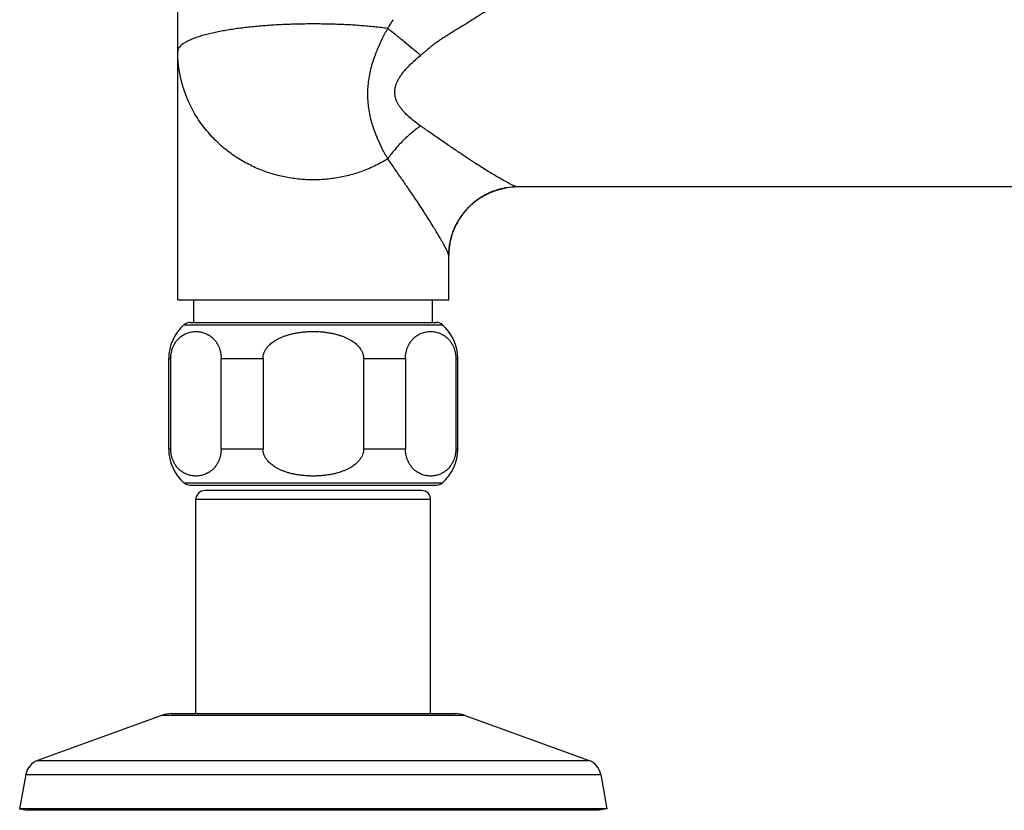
# Model space of a CAD drawing. Header units: millimetres. Extents: x 95 to 1084, y -153 to 904.
# Tile 17 of 27: x 133 to 242, y 451 to 539. Entities that reach past the tile are written whole.
import ezdxf

# ---------------------------------------------------------------- set-up
doc = ezdxf.new("R2010")
doc.units = ezdxf.units.MM
doc.header["$LTSCALE"] = 30.734
doc.layers.get('0').update_dxf_attribs({"linetype": 'CONTINUOUS'})

msp = doc.modelspace()

# ---------------------------------------------------------------- linework, layer by layer
at = {"color": 7, "linetype": 'CONTINUOUS'}
for p, q in [((150.39, 507.85), (150.39, 557.69)), ((185.48, 519.92), (185.51, 519.94)), ((185.51, 519.94), (185.54, 519.95)), ((185.54, 519.95), (185.58, 519.96)), ((185.58, 519.96), (185.61, 519.97)), ((185.61, 519.97), (185.64, 519.98)), ((185.64, 519.98), (185.68, 519.99)), ((185.68, 519.99), (185.71, 520)), ((185.71, 520), (185.74, 520.01)), ((185.74, 520.01), (185.78, 520.02)), ((185.78, 520.02), (185.81, 520.03)), ((185.81, 520.03), (185.84, 520.04)), ((185.84, 520.04), (185.87, 520.05)), ((185.93, 520.07), (185.97, 520.08)), ((185.97, 520.08), (186.01, 520.09)), ((186.01, 520.09), (186.05, 520.1)), ((186.05, 520.1), (186.09, 520.11)), ((186.09, 520.11), (186.14, 520.12)), ((186.14, 520.12), (186.18, 520.13)), ((186.18, 520.13), (186.22, 520.14)), ((186.22, 520.14), (186.26, 520.15)), ((186.26, 520.15), (186.3, 520.16)), ((186.3, 520.16), (186.34, 520.17)), ((186.34, 520.17), (186.38, 520.18)), ((186.38, 520.18), (186.41, 520.19)), ((186.41, 520.19), (186.45, 520.2)), ((186.45, 520.2), (186.49, 520.2)), ((186.49, 520.2), (186.53, 520.21)), ((186.53, 520.21), (186.57, 520.22)), ((186.57, 520.22), (186.6, 520.23)), ((186.6, 520.23), (186.64, 520.23)), ((186.64, 520.23), (186.68, 520.24)), ((186.68, 520.24), (186.71, 520.25)), ((186.71, 520.25), (186.74, 520.25)), ((187.98, 520.35), (187.97, 520.35)), ((295.81, 520.35), (187.98, 520.35)), ((183.42, 518.82), (183.46, 518.85)), ((183.46, 518.85), (183.49, 518.87)), ((183.49, 518.87), (183.53, 518.9)), ((183.53, 518.9), (183.57, 518.93)), ((183.57, 518.93), (183.61, 518.96)), ((183.61, 518.96), (183.65, 518.98)), ((183.65, 518.98), (183.69, 519.01)), ((183.69, 519.01), (183.72, 519.04)), ((183.72, 519.04), (183.76, 519.06)), ((183.76, 519.06), (183.8, 519.09)), ((183.8, 519.09), (183.84, 519.11)), ((183.84, 519.11), (183.88, 519.14)), ((183.93, 519.17), (183.96, 519.19)), ((183.96, 519.19), (184, 519.22)), ((184, 519.22), (184.04, 519.24)), ((184.04, 519.24), (184.08, 519.26)), ((184.08, 519.26), (184.11, 519.29)), ((184.11, 519.29), (184.15, 519.31)), ((184.15, 519.31), (184.19, 519.33)), ((184.19, 519.33), (184.23, 519.35)), ((184.23, 519.35), (184.26, 519.37)), ((184.26, 519.37), (184.3, 519.39)), ((184.3, 519.39), (184.34, 519.41)), ((184.34, 519.41), (184.38, 519.43)), ((184.38, 519.43), (184.41, 519.45)), ((184.41, 519.45), (184.45, 519.47)), ((184.45, 519.47), (184.49, 519.49)), ((184.49, 519.49), (184.52, 519.51)), ((184.52, 519.51), (184.56, 519.53)), ((184.56, 519.53), (184.6, 519.55)), ((184.6, 519.55), (184.63, 519.57)), ((184.63, 519.57), (184.67, 519.59)), ((184.67, 519.59), (184.71, 519.6)), ((184.71, 519.6), (184.74, 519.62)), ((184.74, 519.62), (184.78, 519.64)), ((184.78, 519.64), (184.81, 519.65)), ((184.81, 519.65), (184.85, 519.67)), ((184.85, 519.67), (184.88, 519.69)), ((184.88, 519.69), (184.92, 519.7)), ((184.92, 519.7), (184.96, 519.72)), ((184.96, 519.72), (184.99, 519.73)), ((184.99, 519.73), (185.03, 519.75)), ((185.03, 519.75), (185.06, 519.76)), ((185.06, 519.76), (185.1, 519.78)), ((185.1, 519.78), (185.13, 519.79)), ((185.13, 519.79), (185.17, 519.81)), ((185.17, 519.81), (185.2, 519.82)), ((185.2, 519.82), (185.24, 519.83)), ((185.24, 519.83), (185.27, 519.85)), ((185.27, 519.85), (185.31, 519.86)), ((185.31, 519.86), (185.34, 519.87)), ((185.34, 519.87), (185.37, 519.89)), ((185.37, 519.89), (185.41, 519.9)), ((185.41, 519.9), (185.44, 519.91)), ((185.44, 519.91), (185.48, 519.92)), ((182.25, 517.73), (182.28, 517.76)), ((182.28, 517.76), (182.3, 517.79)), ((182.3, 517.79), (182.33, 517.81)), ((182.33, 517.81), (182.35, 517.84)), ((182.35, 517.84), (182.38, 517.87)), ((182.38, 517.87), (182.4, 517.9)), ((182.4, 517.9), (182.43, 517.92)), ((182.43, 517.92), (182.45, 517.95)), ((182.45, 517.95), (182.48, 517.98)), ((182.48, 517.98), (182.5, 518)), ((182.5, 518), (182.53, 518.03)), ((182.56, 518.07), (182.59, 518.09)), ((182.59, 518.09), (182.61, 518.12)), ((182.61, 518.12), (182.64, 518.14)), ((182.64, 518.14), (182.67, 518.17)), ((182.67, 518.17), (182.69, 518.19)), ((182.69, 518.19), (182.72, 518.22)), ((182.72, 518.22), (182.74, 518.24)), ((182.74, 518.24), (182.77, 518.27)), ((182.77, 518.27), (182.79, 518.29)), ((182.79, 518.29), (182.82, 518.31)), ((182.82, 518.31), (182.84, 518.34)), ((182.84, 518.34), (182.87, 518.36)), ((182.87, 518.36), (182.89, 518.38)), ((182.89, 518.38), (182.92, 518.41)), ((182.92, 518.41), (182.94, 518.43)), ((182.94, 518.43), (182.97, 518.45)), ((182.97, 518.45), (183, 518.47)), ((183, 518.47), (183.02, 518.5)), ((183.02, 518.5), (183.05, 518.52)), ((183.05, 518.52), (183.07, 518.54)), ((183.07, 518.54), (183.1, 518.56)), ((183.1, 518.56), (183.12, 518.58)), ((183.12, 518.58), (183.16, 518.62)), ((183.16, 518.62), (183.19, 518.64)), ((183.19, 518.64), (183.23, 518.67)), ((183.23, 518.67), (183.26, 518.7)), ((183.26, 518.7), (183.3, 518.73)), ((183.3, 518.73), (183.34, 518.76)), ((183.34, 518.76), (183.38, 518.79)), ((183.38, 518.79), (183.42, 518.82)), ((181.47, 516.65), (181.49, 516.69)), ((181.49, 516.69), (181.52, 516.72)), ((181.52, 516.72), (181.54, 516.76)), ((181.54, 516.76), (181.56, 516.8)), ((181.56, 516.8), (181.58, 516.83)), ((181.58, 516.83), (181.61, 516.87)), ((181.61, 516.87), (181.63, 516.9)), ((181.63, 516.9), (181.65, 516.94)), ((181.65, 516.94), (181.68, 516.97)), ((181.68, 516.97), (181.7, 517.01)), ((181.7, 517.01), (181.72, 517.04)), ((181.72, 517.04), (181.75, 517.08)), ((181.75, 517.08), (181.77, 517.11)), ((181.77, 517.11), (181.79, 517.14)), ((181.79, 517.14), (181.82, 517.18)), ((181.82, 517.18), (181.84, 517.21)), ((181.84, 517.21), (181.86, 517.24)), ((181.86, 517.24), (181.89, 517.27)), ((181.89, 517.27), (181.91, 517.31)), ((181.91, 517.31), (181.94, 517.34)), ((181.94, 517.34), (181.96, 517.37)), ((181.96, 517.37), (181.98, 517.4)), ((181.98, 517.4), (182.01, 517.43)), ((182.01, 517.43), (182.03, 517.46)), ((182.03, 517.46), (182.06, 517.49)), ((182.06, 517.49), (182.08, 517.52)), ((182.08, 517.52), (182.11, 517.55)), ((182.11, 517.55), (182.13, 517.58)), ((182.13, 517.58), (182.15, 517.61)), ((182.15, 517.61), (182.18, 517.64)), ((182.18, 517.64), (182.2, 517.67)), ((182.2, 517.67), (182.23, 517.7)), ((182.23, 517.7), (182.25, 517.73)), ((180.93, 515.56), (180.95, 515.6)), ((180.95, 515.6), (180.97, 515.65)), ((180.97, 515.65), (180.99, 515.69)), ((180.99, 515.69), (181, 515.74)), ((181, 515.74), (181.02, 515.78)), ((181.02, 515.78), (181.04, 515.82)), ((181.04, 515.82), (181.06, 515.87)), ((181.06, 515.87), (181.08, 515.91)), ((181.08, 515.91), (181.1, 515.95)), ((181.1, 515.95), (181.12, 516)), ((181.12, 516), (181.14, 516.04)), ((181.14, 516.04), (181.16, 516.08)), ((181.16, 516.08), (181.18, 516.12)), ((181.21, 516.18), (181.23, 516.22)), ((181.23, 516.22), (181.25, 516.26)), ((181.25, 516.26), (181.28, 516.3)), ((181.28, 516.3), (181.3, 516.34)), ((181.3, 516.34), (181.32, 516.38)), ((181.32, 516.38), (181.34, 516.42)), ((181.34, 516.42), (181.36, 516.46)), ((181.36, 516.46), (181.38, 516.5)), ((181.38, 516.5), (181.41, 516.54)), ((181.41, 516.54), (181.43, 516.58)), ((181.43, 516.58), (181.45, 516.61)), ((181.45, 516.61), (181.47, 516.65)), ((180.58, 514.44), (180.6, 514.49)), ((180.6, 514.49), (180.61, 514.55)), ((180.61, 514.55), (180.62, 514.6)), ((180.62, 514.6), (180.63, 514.65)), ((180.63, 514.65), (180.65, 514.7)), ((180.65, 514.7), (180.66, 514.75)), ((180.68, 514.83), (180.7, 514.88)), ((180.7, 514.88), (180.71, 514.93)), ((180.71, 514.93), (180.73, 514.98)), ((180.73, 514.98), (180.74, 515.03)), ((180.74, 515.03), (180.76, 515.08)), ((180.76, 515.08), (180.78, 515.13)), ((180.78, 515.13), (180.79, 515.18)), ((180.79, 515.18), (180.81, 515.23)), ((180.81, 515.23), (180.83, 515.28)), ((180.83, 515.28), (180.84, 515.32)), ((180.84, 515.32), (180.86, 515.37)), ((180.86, 515.37), (180.88, 515.42)), ((180.88, 515.42), (180.89, 515.46)), ((180.89, 515.46), (180.91, 515.51)), ((180.91, 515.51), (180.93, 515.56)), ((180.42, 513.43), (180.43, 513.49)), ((180.42, 513.37), (180.42, 513.43)), ((180.43, 513.49), (180.44, 513.55)), ((180.44, 513.61), (180.45, 513.67)), ((180.44, 513.55), (180.44, 513.61)), ((180.45, 513.67), (180.46, 513.73)), ((180.46, 513.79), (180.47, 513.85)), ((180.46, 513.73), (180.46, 513.79)), ((180.47, 513.85), (180.48, 513.91)), ((180.48, 513.91), (180.49, 513.97)), ((180.49, 513.97), (180.5, 514.02)), ((180.52, 514.11), (180.53, 514.16)), ((180.53, 514.16), (180.54, 514.22)), ((180.54, 514.22), (180.55, 514.27)), ((180.55, 514.27), (180.56, 514.33)), ((180.56, 514.33), (180.57, 514.38)), ((180.57, 514.38), (180.58, 514.44)), ((180.39, 512.87), (180.4, 512.94)), ((180.39, 512.81), (180.39, 512.87)), ((180.39, 507.85), (180.39, 512.81)), ((180.4, 513.12), (180.41, 513.19)), ((180.4, 513.06), (180.4, 513.12)), ((180.4, 513), (180.4, 513.06)), ((180.4, 512.94), (180.4, 513)), ((180.41, 513.31), (180.42, 513.37)), ((180.41, 513.25), (180.41, 513.31)), ((180.41, 513.19), (180.41, 513.25)), ((150.39, 507.85), (180.39, 507.85)), ((152.17, 505.35), (152.17, 507.85)), ((178.61, 505.35), (178.61, 507.85)), ((151.75, 505.35), (179.04, 505.35)), ((149.39, 491.35), (149.39, 501.35)), ((149.62, 491.35), (149.62, 501.35)), ((155.19, 491.35), (155.19, 501.35)), ((159.83, 501.35), (159.83, 491.35)), ((170.96, 501.35), (170.96, 491.35)), ((175.6, 501.35), (175.6, 491.35)), ((181.17, 501.35), (181.17, 491.35)), ((181.39, 491.35), (181.39, 501.35)), ((151.75, 487.35), (179.04, 487.35)), ((177.39, 486.75), (153.39, 486.75)), ((152.39, 462.05), (152.39, 485.75)), ((178.39, 462.05), (178.39, 485.75)), ((148.69, 461.88), (134.85, 456.85)), ((149.65, 462.05), (181.14, 462.05)), ((182.1, 461.88), (195.94, 456.85)), ((133.57, 455.31), (132.89, 451.5)), ((197.22, 455.31), (197.89, 451.5)), ((132.89, 451.5), (133.74, 451.35)), ((197.89, 451.5), (132.89, 451.5)), ((197.04, 451.35), (133.74, 451.35)), ((197.89, 451.5), (197.04, 451.35))]:
    msp.add_line(p, q, dxfattribs=at)
at = {"color": 9, "linetype": 'CONTINUOUS'}
for p, q in [((174.26, 522.59), (173.64, 523.47)), ((180.4, 513.05), (180.4, 513.05)), ((151.09, 505.1), (179.7, 505.1)), ((149.39, 501.35), (149.62, 501.35)), ((155.19, 501.35), (159.83, 501.35)), ((170.96, 501.35), (175.6, 501.35)), ((181.17, 501.35), (181.39, 501.35)), ((149.39, 491.35), (149.62, 491.35)), ((155.19, 491.35), (159.83, 491.35)), ((170.96, 491.35), (175.6, 491.35)), ((181.17, 491.35), (181.39, 491.35)), ((151.09, 487.6), (179.7, 487.6)), ((178.39, 485.75), (152.39, 485.75)), ((148.69, 461.88), (182.1, 461.88)), ((134.85, 456.85), (195.94, 456.85)), ((133.57, 455.31), (197.22, 455.31))]:
    msp.add_line(p, q, dxfattribs=at)
at = {"color": 7, "linetype": 'CONTINUOUS'}
for points in [[(185.87, 520.05), (185.9, 520.06), (185.92, 520.06), (185.93, 520.07)], [(183.88, 519.14), (183.91, 519.16), (183.93, 519.17)], [(182.53, 518.03), (182.55, 518.05), (182.56, 518.07)], [(181.18, 516.12), (181.2, 516.16), (181.21, 516.18)], [(180.66, 514.75), (180.68, 514.81), (180.68, 514.83)], [(180.5, 514.02), (180.51, 514.08), (180.52, 514.11)]]:
    msp.add_lwpolyline(points, dxfattribs=at)
at = {"color": 9, "linetype": 'CONTINUOUS'}
for centre, radius, start, end in [((93.88, 589.12), 94.8, 327.2907, 327.9855), ((187.85, 512.77), 7.46, 177.869, 179.9985)]:
    msp.add_arc(centre, radius, start, end, dxfattribs=at)
at = {"color": 7, "linetype": 'CONTINUOUS'}
for centre, radius, start, end in [((187.98, 512.8), 7.55, 90.1076, 99.1507), ((154.39, 501.35), 5, 131.4096, 180), ((151.75, 504.35), 1, 90, 131.4096), ((179.04, 504.35), 1, 48.5904, 90), ((176.39, 501.35), 5, 0, 48.5904), ((154.39, 491.35), 5, 180, 228.5904), ((176.39, 491.35), 5, 311.4096, 360), ((151.75, 488.35), 1, 228.5904, 270), ((179.04, 488.35), 1, 270, 311.4096), ((153.39, 485.75), 1, 90, 180), ((177.39, 485.75), 1, 0, 90), ((149.65, 459.25), 2.8, 90, 110), ((181.14, 459.25), 2.8, 70, 90), ((135.54, 454.97), 2, 110, 170), ((195.25, 454.97), 2, 10, 70)]:
    msp.add_arc(centre, radius, start, end, dxfattribs=at)
at = {"color": 9, "linetype": 'CONTINUOUS'}
for points, knots in [([(178.16, 535.67), (178.23, 535.73), (178.39, 535.87), (178.66, 536.09), (178.97, 536.33), (179.32, 536.57), (179.69, 536.82), (180.08, 537.07), (180.47, 537.32), (180.86, 537.56), (181.26, 537.81), (181.69, 538.07), (182.16, 538.35), (182.67, 538.67), (183.23, 539.02), (183.85, 539.41), (184.53, 539.83), (185.27, 540.32), (186.11, 540.86), (187.02, 541.48), (187.99, 542.17), (188.92, 542.87), (189.75, 543.53), (190.46, 544.14), (191.06, 544.7), (191.57, 545.2), (192, 545.67), (192.36, 546.1), (192.65, 546.49), (192.89, 546.86), (193.08, 547.2), (193.23, 547.52), (193.33, 547.82), (193.4, 548.1), (193.43, 548.36), (193.42, 548.61), (193.37, 548.85), (193.28, 549.07), (193.15, 549.28), (192.98, 549.47), (192.75, 549.65), (192.48, 549.82), (192.14, 549.97), (191.74, 550.1), (191.27, 550.2), (190.7, 550.29), (190.03, 550.34), (189.54, 550.35), (189.28, 550.35)], [0, 0, 0, 0, 0.011385, 0.025177, 0.040855, 0.057878, 0.075707, 0.093887, 0.112172, 0.130335, 0.148679, 0.168101, 0.189483, 0.213245, 0.239437, 0.268145, 0.299685, 0.334459, 0.373371, 0.417467, 0.465693, 0.5134, 0.555287, 0.592021, 0.624244, 0.652314, 0.677031, 0.698924, 0.718304, 0.735494, 0.750843, 0.764631, 0.777056, 0.788324, 0.798681, 0.808369, 0.817678, 0.826932, 0.836455, 0.846598, 0.857748, 0.870287, 0.884584, 0.90101, 0.920044, 0.942376, 0.968732, 1, 1, 1, 1]), ([(165.39, 538.4), (165.15, 538.4), (164.65, 538.39), (163.91, 538.38), (163.16, 538.36), (162.4, 538.34), (161.65, 538.3), (160.89, 538.26), (160.14, 538.2), (159.39, 538.14), (158.64, 538.07), (157.9, 537.99), (157.17, 537.9), (156.44, 537.8), (155.73, 537.68), (155.05, 537.56), (154.39, 537.42), (153.75, 537.27), (153.15, 537.11), (152.58, 536.94), (152.07, 536.76), (151.64, 536.57), (151.29, 536.39), (151.01, 536.22), (150.79, 536.05), (150.61, 535.88), (150.49, 535.71), (150.41, 535.53), (150.39, 535.41), (150.39, 535.35)], [0, 0, 0, 0, 0.046812, 0.094069, 0.141682, 0.189544, 0.237539, 0.285523, 0.333393, 0.381137, 0.428715, 0.476055, 0.523042, 0.569503, 0.615146, 0.659552, 0.702366, 0.743603, 0.783361, 0.821351, 0.855985, 0.885846, 0.910563, 0.931181, 0.948704, 0.963857, 0.9771, 0.988975, 1, 1, 1, 1]), ([(173.64, 537.89), (173.4, 537.93), (172.9, 537.99), (172.16, 538.07), (171.41, 538.14), (170.66, 538.2), (169.91, 538.26), (169.15, 538.3), (168.39, 538.34), (167.64, 538.36), (166.88, 538.38), (166.14, 538.39), (165.64, 538.4), (165.39, 538.4)], [0, 0, 0, 0, 0.089785, 0.180299, 0.271274, 0.362548, 0.454023, 0.545687, 0.637398, 0.728897, 0.819958, 0.910382, 1, 1, 1, 1]), ([(173.64, 523.47), (173.43, 523.84), (173.05, 524.53), (172.56, 525.56), (172.18, 526.52), (171.89, 527.41), (171.68, 528.25), (171.54, 529.06), (171.45, 529.85), (171.42, 530.62), (171.45, 531.4), (171.54, 532.19), (171.68, 533.01), (171.89, 533.86), (172.18, 534.76), (172.56, 535.74), (173.05, 536.8), (173.43, 537.52), (173.64, 537.89)], [0, 0, 0, 0, 0.082789, 0.156157, 0.223547, 0.284903, 0.340234, 0.393842, 0.446805, 0.496383, 0.546034, 0.599226, 0.653196, 0.709065, 0.771253, 0.839756, 0.914726, 1, 1, 1, 1]), ([(177.27, 534.92), (176.96, 535.18), (176.36, 535.68), (175.43, 536.45), (174.53, 537.18), (173.92, 537.67), (173.64, 537.89)], [0, 0, 0, 0, 0.256679, 0.503839, 0.770236, 1, 1, 1, 1]), ([(165.39, 521.13), (165.15, 521.13), (164.65, 521.14), (163.9, 521.2), (163.15, 521.29), (162.39, 521.41), (161.64, 521.58), (160.88, 521.78), (160.13, 522.03), (159.38, 522.32), (158.63, 522.65), (157.89, 523.03), (157.15, 523.46), (156.42, 523.94), (155.71, 524.48), (155.03, 525.06), (154.36, 525.7), (153.73, 526.4), (153.12, 527.16), (152.55, 527.98), (152.05, 528.84), (151.62, 529.7), (151.27, 530.54), (150.99, 531.35), (150.77, 532.15), (150.6, 532.94), (150.48, 533.74), (150.41, 534.55), (150.39, 535.08), (150.39, 535.35)], [0, 0, 0, 0, 0.03243, 0.065099, 0.098057, 0.131349, 0.165013, 0.199079, 0.233589, 0.26863, 0.304283, 0.340625, 0.377729, 0.415665, 0.454389, 0.49379, 0.533794, 0.574678, 0.616961, 0.66082, 0.70483, 0.747102, 0.786405, 0.823439, 0.859186, 0.894523, 0.929782, 0.96498, 1, 1, 1, 1]), ([(177.27, 534.92), (177.37, 535), (177.56, 535.16), (177.86, 535.41), (178.06, 535.58), (178.16, 535.67)], [0, 0, 0, 0, 0.318214, 0.65163, 1, 1, 1, 1]), ([(177.27, 527.1), (177.08, 527.24), (176.72, 527.5), (176.22, 527.9), (175.8, 528.28), (175.44, 528.64), (175.16, 528.98), (174.93, 529.29), (174.75, 529.59), (174.62, 529.86), (174.53, 530.11), (174.47, 530.36), (174.43, 530.6), (174.42, 530.84), (174.43, 531.09), (174.47, 531.33), (174.53, 531.58), (174.62, 531.85), (174.75, 532.13), (174.93, 532.44), (175.16, 532.79), (175.44, 533.16), (175.8, 533.56), (176.22, 533.99), (176.72, 534.45), (177.08, 534.76), (177.27, 534.92)], [0, 0, 0, 0, 0.070844, 0.134322, 0.19091, 0.241046, 0.285223, 0.324007, 0.358062, 0.387908, 0.414525, 0.439278, 0.463356, 0.487584, 0.511942, 0.536397, 0.561789, 0.589327, 0.620424, 0.656102, 0.696944, 0.743635, 0.796755, 0.856855, 0.924428, 1, 1, 1, 1]), ([(177.27, 527.1), (177.1, 526.98), (176.76, 526.73), (176.26, 526.33), (175.77, 525.9), (175.3, 525.45), (174.84, 524.97), (174.41, 524.48), (174.01, 523.99), (173.76, 523.65), (173.64, 523.47)], [0, 0, 0, 0, 0.121421, 0.245907, 0.372444, 0.500007, 0.627566, 0.7541, 0.878583, 1, 1, 1, 1]), ([(178.16, 526.49), (178.06, 526.56), (177.85, 526.7), (177.56, 526.91), (177.37, 527.04), (177.27, 527.1)], [0, 0, 0, 0, 0.346395, 0.679747, 1, 1, 1, 1]), ([(187.93, 520.36), (187.92, 520.36), (187.89, 520.37), (187.85, 520.38), (187.79, 520.4), (187.72, 520.43), (187.63, 520.47), (187.51, 520.52), (187.37, 520.59), (187.19, 520.68), (186.96, 520.8), (186.68, 520.95), (186.33, 521.14), (185.91, 521.39), (185.39, 521.69), (184.79, 522.06), (184.1, 522.49), (183.32, 522.98), (182.45, 523.55), (181.51, 524.18), (180.47, 524.88), (179.35, 525.66), (178.57, 526.2), (178.16, 526.49)], [0, 0, 0, 0, 0.002945, 0.006806, 0.011966, 0.018622, 0.02705, 0.037767, 0.051355, 0.068508, 0.090128, 0.117305, 0.15142, 0.193855, 0.245413, 0.306046, 0.376067, 0.456674, 0.546874, 0.644999, 0.75232, 0.871078, 1, 1, 1, 1]), ([(173.64, 523.47), (173.4, 523.32), (172.91, 523.04), (172.17, 522.66), (171.42, 522.32), (170.67, 522.03), (169.91, 521.79), (169.16, 521.58), (168.4, 521.41), (167.65, 521.29), (166.89, 521.2), (166.14, 521.14), (165.64, 521.13), (165.39, 521.13)], [0, 0, 0, 0, 0.09817, 0.194407, 0.288826, 0.381594, 0.47293, 0.563071, 0.652168, 0.740301, 0.827572, 0.914097, 1, 1, 1, 1]), ([(180.39, 512.77), (180.39, 512.78), (180.39, 512.79), (180.39, 512.82), (180.38, 512.84), (180.37, 512.87), (180.36, 512.91), (180.35, 512.95), (180.33, 513), (180.31, 513.05), (180.28, 513.13), (180.24, 513.21), (180.19, 513.31), (180.13, 513.44), (180.05, 513.59), (179.96, 513.77), (179.84, 514), (179.69, 514.26), (179.5, 514.59), (179.28, 514.98), (178.99, 515.45), (178.65, 516.02), (178.23, 516.69), (177.74, 517.46), (177.18, 518.32), (176.54, 519.27), (175.83, 520.31), (175.06, 521.43), (174.53, 522.19), (174.26, 522.59)], [0, 0, 0, 0, 0.001963, 0.003942, 0.006259, 0.008988, 0.01213, 0.015773, 0.020089, 0.025373, 0.031934, 0.039983, 0.049741, 0.061582, 0.076001, 0.093589, 0.115011, 0.141081, 0.172783, 0.211301, 0.258115, 0.314916, 0.383012, 0.462098, 0.551045, 0.649752, 0.758516, 0.876135, 1, 1, 1, 1]), ([(186.78, 520.26), (186.62, 520.23), (186.27, 520.16), (185.75, 520.02), (185.21, 519.84), (184.69, 519.61), (184.19, 519.34), (183.71, 519.04), (183.25, 518.7), (182.82, 518.33), (182.42, 517.93), (182.05, 517.5), (181.71, 517.04), (181.41, 516.56), (181.14, 516.06), (180.91, 515.54), (180.72, 515), (180.58, 514.45), (180.47, 513.9), (180.42, 513.43), (180.4, 513.15), (180.4, 513.05)], [0, 0, 0, 0, 0.046917, 0.101322, 0.155785, 0.210256, 0.264706, 0.319169, 0.373699, 0.428324, 0.482988, 0.537619, 0.59216, 0.646643, 0.701123, 0.755641, 0.81017, 0.864665, 0.919071, 0.973336, 1, 1, 1, 1]), ([(187.98, 520.35), (187.97, 520.35), (187.95, 520.35), (187.94, 520.36), (187.93, 520.36)], [0, 0, 0, 0, 0.45887, 1, 1, 1, 1])]:
    msp.add_open_spline(points, degree=3, knots=knots, dxfattribs=at)
at = {"color": 7, "linetype": 'CONTINUOUS'}
for points, knots in [([(149.62, 501.35), (149.62, 501.4), (149.62, 501.5), (149.63, 501.65), (149.65, 501.8), (149.67, 501.95), (149.7, 502.1), (149.74, 502.26), (149.79, 502.41), (149.84, 502.57), (149.91, 502.72), (149.98, 502.88), (150.07, 503.04), (150.18, 503.2), (150.29, 503.36), (150.43, 503.51), (150.58, 503.66), (150.74, 503.79), (150.92, 503.92), (151.12, 504.04), (151.33, 504.14), (151.55, 504.22), (151.78, 504.29), (152.03, 504.33), (152.28, 504.35), (152.53, 504.35), (152.78, 504.33), (153.02, 504.29), (153.26, 504.22), (153.48, 504.14), (153.69, 504.04), (153.89, 503.92), (154.07, 503.79), (154.23, 503.66), (154.38, 503.51), (154.51, 503.36), (154.63, 503.2), (154.73, 503.04), (154.82, 502.88), (154.9, 502.72), (154.97, 502.57), (155.02, 502.41), (155.07, 502.26), (155.11, 502.1), (155.14, 501.95), (155.16, 501.8), (155.18, 501.65), (155.19, 501.5), (155.19, 501.4), (155.19, 501.35)], [0, 0, 0, 0, 0.016287, 0.03265, 0.049111, 0.065784, 0.082752, 0.100014, 0.117675, 0.135822, 0.154473, 0.173753, 0.193705, 0.214373, 0.235781, 0.257893, 0.280717, 0.304201, 0.328368, 0.35322, 0.378762, 0.40493, 0.431656, 0.458805, 0.486239, 0.51376, 0.541195, 0.568344, 0.59507, 0.621237, 0.64678, 0.671632, 0.695799, 0.719283, 0.742107, 0.764219, 0.785627, 0.806295, 0.826247, 0.845527, 0.864178, 0.882325, 0.899986, 0.917248, 0.934216, 0.950889, 0.96735, 0.983713, 1, 1, 1, 1]), ([(159.83, 501.35), (159.83, 501.4), (159.83, 501.5), (159.85, 501.65), (159.88, 501.8), (159.93, 501.95), (159.99, 502.1), (160.07, 502.26), (160.16, 502.41), (160.27, 502.57), (160.4, 502.73), (160.56, 502.89), (160.74, 503.05), (160.95, 503.2), (161.18, 503.36), (161.45, 503.51), (161.74, 503.66), (162.07, 503.8), (162.43, 503.92), (162.82, 504.04), (163.24, 504.14), (163.69, 504.22), (164.16, 504.29), (164.65, 504.33), (165.14, 504.35), (165.64, 504.35), (166.14, 504.33), (166.63, 504.29), (167.1, 504.22), (167.54, 504.14), (167.96, 504.04), (168.36, 503.92), (168.72, 503.8), (169.04, 503.66), (169.34, 503.51), (169.61, 503.36), (169.84, 503.2), (170.05, 503.05), (170.23, 502.89), (170.38, 502.73), (170.52, 502.57), (170.63, 502.41), (170.72, 502.26), (170.8, 502.1), (170.86, 501.95), (170.91, 501.8), (170.94, 501.65), (170.96, 501.5), (170.96, 501.4), (170.96, 501.35)], [0, 0, 0, 0, 0.010771, 0.021652, 0.032719, 0.044109, 0.055951, 0.068317, 0.081363, 0.095244, 0.110074, 0.126062, 0.143365, 0.162148, 0.182562, 0.204688, 0.228627, 0.254388, 0.282026, 0.311529, 0.342852, 0.375816, 0.4102, 0.445657, 0.481812, 0.518188, 0.554343, 0.5898, 0.624184, 0.657148, 0.688471, 0.717974, 0.745612, 0.771373, 0.795312, 0.817438, 0.837852, 0.856635, 0.873938, 0.889926, 0.904756, 0.918637, 0.931683, 0.944049, 0.955891, 0.967281, 0.978348, 0.989229, 1, 1, 1, 1]), ([(175.6, 501.35), (175.6, 501.4), (175.6, 501.5), (175.61, 501.65), (175.63, 501.8), (175.65, 501.95), (175.68, 502.1), (175.72, 502.26), (175.77, 502.41), (175.82, 502.57), (175.89, 502.72), (175.97, 502.88), (176.05, 503.04), (176.16, 503.2), (176.27, 503.36), (176.41, 503.51), (176.56, 503.66), (176.72, 503.79), (176.9, 503.92), (177.1, 504.04), (177.31, 504.14), (177.53, 504.22), (177.77, 504.29), (178.01, 504.33), (178.26, 504.35), (178.51, 504.35), (178.76, 504.33), (179, 504.29), (179.24, 504.22), (179.46, 504.14), (179.67, 504.04), (179.87, 503.92), (180.05, 503.79), (180.21, 503.66), (180.36, 503.51), (180.49, 503.36), (180.61, 503.2), (180.71, 503.04), (180.8, 502.88), (180.88, 502.72), (180.95, 502.57), (181, 502.41), (181.05, 502.26), (181.09, 502.1), (181.12, 501.95), (181.14, 501.8), (181.16, 501.65), (181.17, 501.5), (181.17, 501.4), (181.17, 501.35)], [0, 0, 0, 0, 0.016287, 0.03265, 0.049111, 0.065784, 0.082751, 0.100014, 0.117675, 0.135821, 0.154473, 0.173753, 0.193705, 0.214372, 0.235781, 0.257894, 0.280717, 0.304201, 0.328368, 0.353221, 0.378763, 0.404931, 0.431657, 0.458806, 0.48624, 0.513761, 0.541195, 0.568344, 0.59507, 0.621237, 0.64678, 0.671632, 0.695799, 0.719283, 0.742107, 0.764219, 0.785628, 0.806295, 0.826247, 0.845527, 0.864179, 0.882325, 0.899986, 0.917249, 0.934216, 0.950889, 0.96735, 0.983713, 1, 1, 1, 1]), ([(155.19, 491.35), (155.19, 491.3), (155.19, 491.2), (155.18, 491.05), (155.16, 490.9), (155.14, 490.75), (155.11, 490.6), (155.07, 490.45), (155.02, 490.29), (154.97, 490.14), (154.9, 489.98), (154.82, 489.82), (154.73, 489.66), (154.63, 489.5), (154.51, 489.35), (154.38, 489.19), (154.23, 489.05), (154.07, 488.91), (153.89, 488.78), (153.69, 488.67), (153.48, 488.56), (153.26, 488.48), (153.02, 488.42), (152.78, 488.37), (152.53, 488.35), (152.28, 488.35), (152.03, 488.37), (151.78, 488.42), (151.55, 488.48), (151.33, 488.56), (151.12, 488.67), (150.92, 488.78), (150.74, 488.91), (150.58, 489.05), (150.43, 489.19), (150.29, 489.35), (150.18, 489.5), (150.07, 489.66), (149.98, 489.82), (149.91, 489.98), (149.84, 490.14), (149.79, 490.29), (149.74, 490.45), (149.7, 490.6), (149.67, 490.75), (149.65, 490.9), (149.63, 491.05), (149.62, 491.2), (149.62, 491.3), (149.62, 491.35)], [0, 0, 0, 0, 0.016287, 0.03265, 0.049111, 0.065784, 0.082752, 0.100014, 0.117675, 0.135822, 0.154473, 0.173753, 0.193705, 0.214373, 0.235781, 0.257894, 0.280717, 0.304201, 0.328369, 0.353221, 0.378763, 0.404931, 0.431657, 0.458806, 0.48624, 0.513761, 0.541195, 0.568344, 0.59507, 0.621237, 0.64678, 0.671632, 0.695799, 0.719283, 0.742106, 0.764219, 0.785627, 0.806295, 0.826247, 0.845527, 0.864178, 0.882325, 0.899986, 0.917248, 0.934216, 0.950888, 0.96735, 0.983713, 1, 1, 1, 1]), ([(170.96, 491.35), (170.96, 491.3), (170.96, 491.2), (170.94, 491.05), (170.91, 490.9), (170.86, 490.75), (170.8, 490.6), (170.72, 490.44), (170.63, 490.29), (170.52, 490.13), (170.38, 489.98), (170.23, 489.82), (170.05, 489.66), (169.84, 489.5), (169.61, 489.34), (169.34, 489.19), (169.04, 489.04), (168.72, 488.91), (168.36, 488.78), (167.96, 488.66), (167.54, 488.56), (167.1, 488.48), (166.63, 488.42), (166.14, 488.37), (165.64, 488.35), (165.14, 488.35), (164.65, 488.37), (164.16, 488.42), (163.69, 488.48), (163.24, 488.56), (162.82, 488.66), (162.43, 488.78), (162.07, 488.91), (161.74, 489.04), (161.45, 489.19), (161.18, 489.34), (160.95, 489.5), (160.74, 489.66), (160.56, 489.82), (160.4, 489.98), (160.27, 490.13), (160.16, 490.29), (160.07, 490.44), (159.99, 490.6), (159.93, 490.75), (159.88, 490.9), (159.85, 491.05), (159.83, 491.2), (159.83, 491.3), (159.83, 491.35)], [0, 0, 0, 0, 0.010771, 0.021653, 0.032719, 0.04411, 0.055951, 0.068317, 0.081364, 0.095244, 0.110074, 0.126062, 0.143365, 0.162148, 0.182562, 0.204688, 0.228627, 0.254389, 0.282026, 0.31153, 0.342852, 0.375817, 0.4102, 0.445657, 0.481812, 0.518188, 0.554343, 0.5898, 0.624184, 0.657148, 0.68847, 0.717974, 0.745611, 0.771373, 0.795312, 0.817438, 0.837852, 0.856635, 0.873938, 0.889926, 0.904756, 0.918636, 0.931683, 0.944049, 0.95589, 0.967281, 0.978347, 0.989229, 1, 1, 1, 1]), ([(181.17, 491.35), (181.17, 491.3), (181.17, 491.2), (181.16, 491.05), (181.14, 490.9), (181.12, 490.75), (181.09, 490.6), (181.05, 490.45), (181, 490.29), (180.95, 490.14), (180.88, 489.98), (180.8, 489.82), (180.71, 489.66), (180.61, 489.5), (180.49, 489.35), (180.36, 489.19), (180.21, 489.05), (180.05, 488.91), (179.87, 488.78), (179.67, 488.67), (179.46, 488.56), (179.24, 488.48), (179, 488.42), (178.76, 488.37), (178.51, 488.35), (178.26, 488.35), (178.01, 488.37), (177.77, 488.42), (177.53, 488.48), (177.31, 488.56), (177.1, 488.67), (176.9, 488.78), (176.72, 488.91), (176.56, 489.05), (176.41, 489.19), (176.27, 489.35), (176.16, 489.5), (176.05, 489.66), (175.97, 489.82), (175.89, 489.98), (175.82, 490.14), (175.77, 490.29), (175.72, 490.45), (175.68, 490.6), (175.65, 490.75), (175.63, 490.9), (175.61, 491.05), (175.6, 491.2), (175.6, 491.3), (175.6, 491.35)], [0, 0, 0, 0, 0.016287, 0.03265, 0.049111, 0.065784, 0.082752, 0.100014, 0.117675, 0.135821, 0.154473, 0.173753, 0.193705, 0.214373, 0.235781, 0.257894, 0.280718, 0.304201, 0.328369, 0.353221, 0.378763, 0.40493, 0.431656, 0.458805, 0.486239, 0.51376, 0.541194, 0.568343, 0.595069, 0.621236, 0.646779, 0.671631, 0.695798, 0.719282, 0.742106, 0.764219, 0.785627, 0.806295, 0.826247, 0.845527, 0.864179, 0.882325, 0.899986, 0.917248, 0.934216, 0.950889, 0.96735, 0.983713, 1, 1, 1, 1])]:
    msp.add_open_spline(points, degree=3, knots=knots, dxfattribs=at)

doc.saveas('drawing.dxf')
